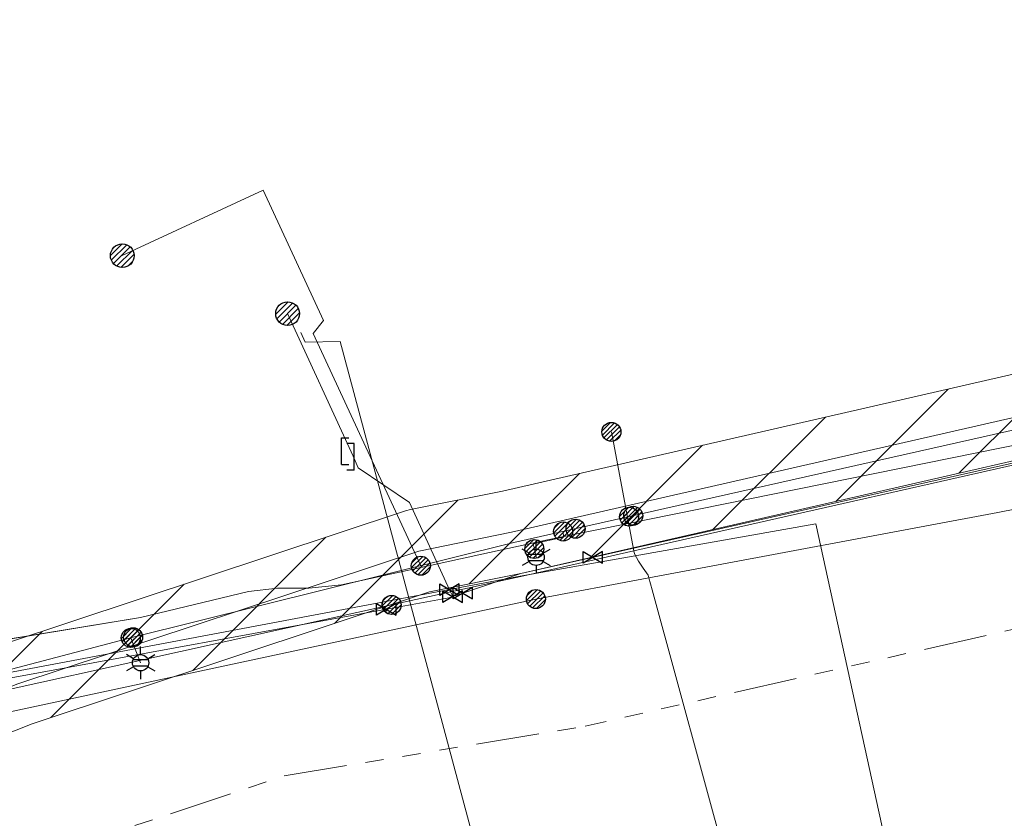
# Model space of a CAD drawing. Header units: metres. Extents: x 197355 to 199157, y 355772 to 356286.
# Tile 81 of 256: x 197815 to 197862, y 355855 to 355893. Entities that reach past the tile are written whole.
import ezdxf
from ezdxf.enums import TextEntityAlignment as Align
from ezdxf.lldxf.tags import DXFTag

# ---------------------------------------------------------------- set-up
doc = ezdxf.new("R2010")
doc.units = ezdxf.units.M
doc.linetypes.add('RI-GWA', pattern=[18.45, 6, -1.8, 1.75, -1.8, 1.75, -1.8, 1.75, -1.8])
for name, color, linetype, lineweight in [('B-WE-KL-BRANDSTOF_ENEXISNETBEHEERB.V.-G', 40, 'KL-BRANDSTOF-N', 18), ('B-WE-KL-BRANDSTOF_ENEXISNETBEHEERB.V.-V', 40, 'Continuous', 18), ('B-WE-KL-DATA_ENEXISNETBEHEERB.V.-G', 90, 'KL-DATA-N', 18), ('B-WE-KL-DATA_HULPSTUK_KPNB.V.-S', 90, 'Continuous', 25), ('B-WE-KL-DATA_KABELBUNDEL_KPNB.V.-G', 90, 'Continuous', 18), ('B-WE-KL-DATA_KABELBUNDEL_ZIGGOB.V.-G', 94, 'Continuous', 18), ('B-WE-KL-DATA_ZIGGOB.V.-G', 94, 'KL-DATA-N', 18), ('B-WE-KL-ET_LS_ENEXISNETBEHEERB.V.-G', 190, 'KL-LS-N', 18), ('B-WE-KL-ET_LS_HULPSTUK_ENEXISNETBEHEERB.V.-S', 190, 'Continuous', 25), ('B-WE-KL-ET_LS_KABELBUNDEL_ENEXISNETBEHEERB.V.-G', 190, 'KL-BUNDEL-N', 18), ('B-WE-KL-ET_MS_10 kV_ENEXISNETBEHEERB.V.-G', 130, 'KL-MS-N', 18), ('B-WE-KL-ET_MS_ENEXISNETBEHEERB.V.-G', 130, 'KL-MS-N', 18), ('B-WE-KL-GAS_HULPSTUK_ENEXISNETBEHEERB.V.-S', 30, 'Continuous', 25), ('B-WE-KL-GAS_LD_ENEXISNETBEHEERB.V.-G', 50, 'KL-GAS-LD-N', 18), ('B-WE-KL-GAS_LD_HOOFDLEIDING_30 MBAR_PE_160_ENEXISNETBEHEERB.V.-G', 50, 'KL-GAS-LD-N', 18), ('B-WE-KL-GAS_LD_HOOFDLEIDING_30 MBAR_PE_ENEXISNETBEHEERB.V.-G', 50, 'KL-GAS-LD-N', 18), ('B-WE-KL-GAS_LD_HOOFDLEIDING_30 MBAR_PVC_160_ENEXISNETBEHEERB.V.-G', 50, 'KL-GAS-LD-N', 18), ('B-WE-KL-WATER_TRANSPORTLEIDING_NVWATERLEIDINGMAATSCHAPPIJLIMBURG-G', 170, 'KL-WATER-TR-N', 18), ('B-WE-RI-GWA_GEMEENTEROERMOND-G', 30, 'RI-GWA', 18)]:
    doc.layers.add(name, color=color, linetype=linetype, lineweight=lineweight)
doc.styles.add('NLCS-ISO', font='NLCS-ISO.ttf')
doc.styles.get("Standard").update_dxf_attribs({"font": 'isocp.shx'})
tags = doc.linetypes.add('KL-BRANDSTOF-N', pattern='A,4,-0.5,[105,NLCS.SHX,S=0.5,R=0,X=0.75,Y=0],-2,4,-1,["B",Standard,S=1,R=0,X=-0.15,Y=-0.5],-1.5', length=13).pattern_tags.tags
tags[18] = DXFTag(74, 10)
doc.linetypes.add('KL-BUNDEL-N', pattern='A,28,-5,[103,NLCS.SHX,S=1.25,R=0,X=0,Y=0],-5,[103,NLCS.SHX,S=1.25,R=0,X=0,Y=0],-5,[103,NLCS.SHX,S=1.25,R=0,X=0,Y=0],-5,[103,NLCS.SHX,S=1.25,R=0,X=0,Y=0],-5', length=53)
tags = doc.linetypes.add('KL-DATA-N', pattern='A,4,-1,[101,NLCS.SHX,S=0.5,R=0,X=0,Y=0],-1,4,-1,["D",Standard,S=1,R=0,X=-0.25,Y=-0.5],-1.5', length=12.5).pattern_tags.tags
tags[18] = DXFTag(74, 10)
tags = doc.linetypes.add('KL-GAS-LD-N', pattern='A,4,-1,[69,NLCS.SHX,S=0.5,R=0,X=0,Y=0],-1,4,-1,["L",Standard,S=1,R=0,X=0.25,Y=-0.5],-2', length=13).pattern_tags.tags
tags[18] = DXFTag(74, 10)
tags = doc.linetypes.add('KL-LS-N', pattern='A,4,-1,[103,NLCS.SHX,S=0.75,R=0,X=0,Y=0],-1,4,-1,["L",Standard,S=1,R=0,X=0,Y=-0.5],-2', length=13).pattern_tags.tags
tags[18] = DXFTag(74, 10)
tags = doc.linetypes.add('KL-MS-N', pattern='A,4,-1,[103,NLCS.SHX,S=0.75,R=0,X=0,Y=0],-1,4,-1,["M",Standard,S=1,R=0,X=0,Y=-0.5],-2', length=13).pattern_tags.tags
tags[18] = DXFTag(74, 10)
doc.linetypes.add('KL-WATER-TR-N', pattern='A,7,-0.5,[168,NLCS.SHX,S=0.75,R=0,X=0.75,Y=0],-2,[168,NLCS.SHX,S=0.75,R=0,X=0.75,Y=0],-2', length=11.5)

# ---------------------------------------------------------------- blocks, each defined once
blk = doc.blocks.new('SKL-ET_HULP_MOF-SO')
h = blk.add_hatch()
h.set_pattern_fill('ANSI31', color=256, scale=6, style=0)
h.set_pattern_definition([(45, (-2.25, -126.982), (-0.53033, 0.53033), [])])
edge = h.paths.add_edge_path()
edge.add_arc((0, 0), 2.25, 0, 360)
at = {"linetype": 'Continuous'}
blk.add_circle((0, 0), 2.25, dxfattribs=at)
blk = doc.blocks.new('SKL-WTB_HULP_AFSLUITER-SO')
for p, q in [((2.3, 1.37), (-2.3, -1.37)), ((-2.3, 1.37), (2.3, -1.37)), ((2.3, -1.37), (2.3, 1.37))]:
    blk.add_line(p, q)
at = {"ltscale": 0.1}
blk.add_line((-2.3, -1.37), (-2.3, 1.37), dxfattribs=at)
blk = doc.blocks.new('SKL-WTB_HULP_AANSLUITPUNT-SO')
h = blk.add_hatch()
h.set_pattern_fill('ANSI31', color=256, scale=3, style=0)
h.set_pattern_definition([(45, (-1.125, -63.491), (-0.265165, 0.265165), [])])
edge = h.paths.add_edge_path()
edge.add_arc((0, 0), 1.125, 0, 360)
at = {"linetype": 'Continuous'}
blk.add_circle((0, 0), 1.125, dxfattribs=at)
blk = doc.blocks.new('SKL-WTB_HULP_VERLOOPSTUK-SO')
for p, q in [((-0.539, -0.383), (-0.539, 0.867)), ((-0.539, 0.867), (-0.193, 0.867)), ((0.048, 0.598), (-0.298, 0.598)), ((0.048, -0.652), (0.048, 0.598)), ((-0.539, -0.383), (-0.193, -0.383)), ((0.048, -0.652), (-0.298, -0.652))]:
    blk.add_line(p, q)
blk = doc.blocks.new('SKL-ET_HULP_AANSLUITPUNT-SO')
h = blk.add_hatch()
h.set_pattern_fill('ANSI31', color=256, scale=30, style=0)
h.set_pattern_definition([(45, (-11.25, -634.91), (-2.65165, 2.65165), [])])
edge = h.paths.add_edge_path()
edge.add_arc((0, 0), 11.25, 0, 360)
at = {"linetype": 'Continuous'}
blk.add_circle((0, 0), 11.25, dxfattribs=at)
blk = doc.blocks.new('B-SIE-WEG_LICHTMAST-SO')
at = {"ltscale": 0.1}
for p, q in [((0, 0.386), (0, 0.772)), ((-0.334, 0.193), (-0.668, 0.386)), ((0.334, 0.193), (0.668, 0.386)), ((-0.334, -0.193), (-0.668, -0.386)), ((0, -0.386), (0, -0.772)), ((0.334, -0.193), (0.668, -0.386))]:
    blk.add_line(p, q, dxfattribs=at)
at = {"flags": 128}
for points in [[(-0.354, 0.152), (0.354, 0.152)], [(-0.354, -0.152), (0.354, -0.152)]]:
    blk.add_lwpolyline(points, dxfattribs=at)
at = {"ltscale": 0.1}
blk.add_circle((0, 0), 0.386, dxfattribs=at)
at = {"style": 'NLCS-ISO'}
blk.add_attdef('TYPE', text='', height=0.549, dxfattribs=at).set_placement((0, 0.772), align=Align.BOTTOM_CENTER)

msp = doc.modelspace()

# ---------------------------------------------------------------- hatches: boundary and pattern name
at = {"layer": 'B-WE-KL-BRANDSTOF_ENEXISNETBEHEERB.V.-V'}
h = msp.add_hatch(dxfattribs=at)
h.set_pattern_fill('ANSI31', color=256, style=0)
h.paths.add_polyline_path([(197775.845, 355845.209), (197776.094, 355845.256), (197776.334, 355845.334), (197776.563, 355845.442), (197776.742, 355845.554), (197777.327, 355845.963), (197777.524, 355846.12), (197777.701, 355846.303), (197777.852, 355846.504), (197777.984, 355846.737), (197779.817, 355850.558), (197807.723, 355856.693), (197808.029, 355856.787), (197815.711, 355859.828), (197834.521, 355866.063), (197838.845, 355866.936), (197868.362, 355873.687), (197879.161, 355876.375), (197879.403, 355876.452), (197879.632, 355876.558), (197879.845, 355876.692), (197880.042, 355876.853), (197880.215, 355877.037), (197880.365, 355877.241), (197880.486, 355877.461), (197880.58, 355877.696), (197880.643, 355877.942), (197880.674, 355878.193), (197880.674, 355878.446), (197880.641, 355878.697), (197880.578, 355878.94), (197880.484, 355879.175), (197880.361, 355879.397), (197880.211, 355879.601), (197880.037, 355879.783), (197879.84, 355879.944), (197879.627, 355880.077), (197879.397, 355880.182), (197879.156, 355880.258), (197878.906, 355880.303), (197878.654, 355880.316), (197878.401, 355880.297), (197878.195, 355880.257), (197867.451, 355877.582), (197837.976, 355870.841), (197833.61, 355869.959), (197833.377, 355869.898), (197814.399, 355863.608), (197806.707, 355860.565), (197778.006, 355854.255), (197777.763, 355854.186), (197777.53, 355854.085), (197777.312, 355853.957), (197777.113, 355853.803), (197776.934, 355853.624), (197776.779, 355853.423), (197776.632, 355853.167), (197774.605, 355848.94), (197774.252, 355848.674), (197774.076, 355848.493), (197773.925, 355848.292), (197773.799, 355848.071), (197773.703, 355847.838), (197773.637, 355847.594), (197773.602, 355847.344), (197773.599, 355847.091), (197773.628, 355846.838), (197773.688, 355846.594), (197773.779, 355846.357), (197773.899, 355846.136), (197774.046, 355845.929), (197774.218, 355845.743), (197774.411, 355845.582), (197774.625, 355845.445), (197774.852, 355845.337), (197775.093, 355845.258), (197775.341, 355845.21), (197775.594, 355845.193)])

# ---------------------------------------------------------------- linework, layer by layer
at = {"layer": 'B-WE-KL-BRANDSTOF_ENEXISNETBEHEERB.V.-G', "linetype": 'ByBlock', "ltscale": 0.5, "flags": 128}
for points in [[(197867.451, 355877.582), (197837.976, 355870.841), (197833.61, 355869.959), (197833.377, 355869.898), (197814.399, 355863.608), (197806.707, 355860.565), (197778.006, 355854.255)], [(197779.817, 355850.558), (197807.723, 355856.693), (197808.029, 355856.787), (197815.711, 355859.828), (197834.521, 355866.063), (197838.845, 355866.936), (197868.362, 355873.687)]]:
    msp.add_lwpolyline(points, dxfattribs=at)
at = {"layer": 'B-WE-KL-DATA_ENEXISNETBEHEERB.V.-G', "ltscale": 0.5, "flags": 128}
msp.add_lwpolyline([(197840.103, 355868.528), (197830.352, 355866.407)], dxfattribs=at)
at = {"layer": 'B-WE-KL-DATA_KABELBUNDEL_KPNB.V.-G', "ltscale": 0.5, "flags": 128}
for points in [[(197832.725, 355865.448), (197839.272, 355866.894), (197844.189, 355868.006), (197866.814, 355873.121), (197867.727, 355873.338), (197872.766, 355874.538), (197881.933, 355876.373)], [(197849.009, 355851.671), (197849.009, 355851.671), (197848.607, 355853.169), (197845.063, 355866.162), (197844.91, 355866.732), (197844.874, 355866.865), (197844.633, 355867.182), (197844.413, 355867.514), (197844.216, 355867.86), (197844.189, 355868.006), (197843.128, 355873.639)], [(197839.553, 355865.727), (197844.91, 355866.732), (197861.432, 355869.83), (197865.537, 355870.628)], [(197845.063, 355866.162), (197848.607, 355853.169)], [(197839.553, 355865.727), (197794.242, 355856.011)], [(197792.81, 355856.719), (197802.729, 355858.823), (197832.726, 355865.448)]]:
    msp.add_lwpolyline(points, dxfattribs=at)
at = {"layer": 'B-WE-KL-DATA_KABELBUNDEL_ZIGGOB.V.-G', "ltscale": 0.5, "flags": 128}
msp.add_lwpolyline([(197764.824, 355873.478), (197776.239, 355862.618), (197786.383, 355856.793), (197802.238, 355859.918), (197838.812, 355866.814), (197852.812, 355869.289), (197856.501, 355852.422), (197854.88, 355852.022)], dxfattribs=at)
at = {"layer": 'B-WE-KL-DATA_ZIGGOB.V.-G', "ltscale": 0.5, "flags": 128}
msp.add_lwpolyline([(197854.88, 355852.022), (197856.501, 355852.422), (197852.812, 355869.289), (197838.812, 355866.814), (197802.238, 355859.918), (197786.383, 355856.793), (197776.239, 355862.618), (197763.254, 355874.969), (197757.529, 355884.885), (197756.402, 355885.624), (197755.099, 355885.765), (197753.529, 355885.677), (197742.579, 355879.627), (197726.795, 355911.343), (197714.121, 355939.022), (197699.469, 355969.231), (197694.651, 355979.889), (197693.211, 355984.1), (197693.571, 355987.298), (197688.257, 355996.147), (197682.232, 356006.959), (197670.702, 356026.915), (197667.195, 356032.979), (197658.142, 356032.818), (197642.849, 356051.033), (197644.155, 356053.309), (197644.155, 356056.598), (197642.268, 356059.054), (197637.928, 356061.171)], dxfattribs=at)
at = {"layer": 'B-WE-KL-ET_LS_ENEXISNETBEHEERB.V.-G', "ltscale": 0.5, "flags": 128}
for points in [[(197834.107, 355867.304), (197829.006, 355878.304), (197829.495, 355878.914), (197826.637, 355885.075), (197819.972, 355881.981)], [(197820.484, 355863.918), (197838.509, 355868.398), (197862.489, 355873.793), (197862.974, 355874.051), (197863.123, 355874.58), (197863.216, 355874.861), (197863.449, 355875.044), (197863.561, 355875.069), (197865.144, 355875.532)], [(197840.845, 355868.924), (197840.857, 355868.661), (197839.426, 355868.348), (197839.482, 355868.095)], [(197839.482, 355868.095), (197839.567, 355867.704)], [(197810.75, 355861.373), (197820.484, 355863.918)], [(197820.376, 355863.89), (197820.84, 355862.71)]]:
    msp.add_lwpolyline(points, dxfattribs=at)
at = {"layer": 'B-WE-KL-ET_LS_KABELBUNDEL_ENEXISNETBEHEERB.V.-G', "ltscale": 0.5, "flags": 128}
for points in [[(197820.484, 355863.918), (197838.509, 355868.398), (197862.489, 355873.793), (197862.974, 355874.051), (197863.123, 355874.58), (197863.216, 355874.861), (197863.449, 355875.044), (197863.561, 355875.069), (197865.144, 355875.532)], [(197810.75, 355861.373), (197820.484, 355863.918)]]:
    msp.add_lwpolyline(points, dxfattribs=at)
at = {"layer": 'B-WE-KL-ET_MS_10 kV_ENEXISNETBEHEERB.V.-G', "ltscale": 0.5, "flags": 128}
for points in [[(197877.777, 355971.963), (197877.211, 355972.004), (197876.482, 355972.044), (197875.25, 355971.635), (197874.948, 355971.478), (197874.68, 355971.311), (197874.279, 355970.678), (197874.59, 355968.278), (197875.891, 355960.832), (197877.546, 355951.73), (197880.02, 355939.435), (197880.952, 355933.442), (197881.244, 355928.312), (197883.621, 355913.662), (197884.669, 355907.809), (197885.612, 355901.966), (197887.692, 355889.193), (197888.949, 355881.811), (197888.948, 355879.911), (197889.026, 355877.622), (197888.926, 355877.309), (197888.717, 355877.252), (197881.602, 355876.289), (197881.078, 355876.15), (197876.894, 355875.257), (197862.771, 355873.115), (197840.103, 355868.528), (197830.352, 355866.407), (197828.8, 355866.246), (197827.326, 355866.242), (197825.942, 355866.078), (197820.829, 355864.859), (197814.234, 355863.771), (197807.295, 355862.277), (197804.976, 355861.793), (197785.344, 355857.936), (197784.382, 355857.723), (197783.681, 355857.36), (197781.51, 355855.874), (197781.134, 355855.726), (197780.689, 355855.948), (197780.339, 355856.341), (197764.58, 355875.493), (197763.574, 355876.954), (197762.911, 355877.647), (197738.429, 355929.385), (197736.85, 355932.738)], [(197877.777, 355971.963), (197877.211, 355972.004), (197876.482, 355972.044), (197875.25, 355971.635), (197874.948, 355971.478), (197874.68, 355971.311), (197874.279, 355970.678), (197874.59, 355968.278), (197875.891, 355960.832), (197877.546, 355951.73), (197880.02, 355939.435), (197880.952, 355933.442), (197881.244, 355928.312), (197883.621, 355913.662), (197884.669, 355907.809), (197885.612, 355901.966), (197887.692, 355889.193), (197888.949, 355881.811), (197888.948, 355879.911), (197889.026, 355877.622), (197888.926, 355877.309), (197888.717, 355877.252), (197881.602, 355876.289), (197881.078, 355876.15), (197876.894, 355875.257), (197862.771, 355873.115), (197840.103, 355868.528), (197830.352, 355866.407), (197828.8, 355866.246), (197827.326, 355866.242), (197825.942, 355866.078), (197820.829, 355864.859), (197814.234, 355863.771), (197807.295, 355862.277), (197804.976, 355861.793), (197785.344, 355857.936), (197784.382, 355857.723), (197783.681, 355857.36), (197781.51, 355855.874), (197781.134, 355855.726), (197780.689, 355855.948), (197780.339, 355856.341), (197764.58, 355875.493), (197763.574, 355876.954), (197762.911, 355877.647), (197738.429, 355929.385), (197736.85, 355932.738)], [(197877.777, 355971.963), (197877.211, 355972.004), (197876.482, 355972.044), (197875.25, 355971.635), (197874.948, 355971.478), (197874.68, 355971.311), (197874.279, 355970.678), (197874.59, 355968.278), (197875.891, 355960.832), (197877.546, 355951.73), (197880.02, 355939.435), (197880.952, 355933.442), (197881.244, 355928.312), (197883.621, 355913.662), (197884.669, 355907.809), (197885.612, 355901.966), (197887.692, 355889.193), (197888.949, 355881.811), (197888.948, 355879.911), (197889.026, 355877.622), (197888.926, 355877.309), (197888.717, 355877.252), (197881.602, 355876.289), (197881.078, 355876.15), (197876.894, 355875.257), (197862.771, 355873.115), (197840.103, 355868.528), (197830.352, 355866.407), (197828.8, 355866.246), (197827.326, 355866.242), (197825.942, 355866.078), (197820.829, 355864.859), (197814.234, 355863.771), (197807.295, 355862.277), (197804.976, 355861.793), (197785.344, 355857.936), (197784.382, 355857.723), (197783.681, 355857.36), (197781.51, 355855.874), (197781.134, 355855.726), (197780.689, 355855.948), (197780.339, 355856.341), (197764.58, 355875.493), (197763.574, 355876.954), (197762.911, 355877.647), (197738.429, 355929.385), (197736.85, 355932.738)], [(197735.904, 355934.746), (197738.429, 355929.385), (197762.911, 355877.647), (197763.574, 355876.954), (197764.58, 355875.493), (197780.339, 355856.341), (197780.689, 355855.948), (197781.134, 355855.726), (197781.51, 355855.874), (197783.681, 355857.36), (197784.382, 355857.723), (197785.344, 355857.936), (197804.976, 355861.793), (197807.295, 355862.277), (197814.234, 355863.771), (197820.829, 355864.859), (197825.942, 355866.078), (197827.326, 355866.242), (197828.8, 355866.246), (197830.352, 355866.407), (197840.103, 355868.528), (197862.771, 355873.115), (197876.894, 355875.257), (197881.078, 355876.15), (197881.602, 355876.289), (197888.717, 355877.252), (197888.926, 355877.309), (197889.167, 355877.046), (197889.772, 355875.792)], [(197735.904, 355934.746), (197738.429, 355929.385), (197762.911, 355877.647), (197763.574, 355876.954), (197764.58, 355875.493), (197780.339, 355856.341), (197780.689, 355855.948), (197781.134, 355855.726), (197781.51, 355855.874), (197783.681, 355857.36), (197784.382, 355857.723), (197785.344, 355857.936), (197804.976, 355861.793), (197807.295, 355862.277), (197814.234, 355863.771), (197820.829, 355864.859), (197825.942, 355866.078), (197827.326, 355866.242), (197828.8, 355866.246), (197830.352, 355866.407), (197840.103, 355868.528), (197862.771, 355873.115), (197876.894, 355875.257), (197881.078, 355876.15), (197881.602, 355876.289), (197888.717, 355877.252), (197888.926, 355877.309), (197889.167, 355877.046), (197889.772, 355875.792)], [(197735.904, 355934.746), (197738.429, 355929.385), (197762.911, 355877.647), (197763.574, 355876.954), (197764.58, 355875.493), (197780.339, 355856.341), (197780.689, 355855.948), (197781.134, 355855.726), (197781.51, 355855.874), (197783.681, 355857.36), (197784.382, 355857.723), (197785.344, 355857.936), (197804.976, 355861.793), (197807.295, 355862.277), (197814.234, 355863.771), (197820.829, 355864.859), (197825.942, 355866.078), (197827.326, 355866.242), (197828.8, 355866.246), (197830.352, 355866.407), (197840.103, 355868.528), (197862.771, 355873.115), (197876.894, 355875.257), (197881.078, 355876.15), (197881.602, 355876.289), (197888.717, 355877.252), (197888.926, 355877.309), (197889.167, 355877.046), (197889.772, 355875.792)]]:
    msp.add_lwpolyline(points, dxfattribs=at)
at = {"layer": 'B-WE-KL-ET_MS_ENEXISNETBEHEERB.V.-G', "ltscale": 0.5, "flags": 128}
for points in [[(197881.078, 355876.15), (197876.894, 355875.257), (197862.771, 355873.115), (197840.103, 355868.528)], [(197840.103, 355868.528), (197830.352, 355866.407)], [(197830.352, 355866.407), (197828.8, 355866.246), (197827.326, 355866.242), (197825.942, 355866.078), (197820.829, 355864.859), (197814.663, 355863.842)]]:
    msp.add_lwpolyline(points, dxfattribs=at)
at = {"layer": 'B-WE-KL-GAS_LD_ENEXISNETBEHEERB.V.-G', "ltscale": 0.5, "flags": 128}
for points in [[(197830.896, 355872.484), (197827.799, 355879.236)], [(197878.678, 355878.316), (197867.916, 355875.637), (197838.399, 355868.886), (197834.006, 355867.999), (197815.028, 355861.709), (197807.293, 355858.646), (197778.435, 355852.302), (197776.181, 355847.602), (197775.596, 355847.193)]]:
    msp.add_lwpolyline(points, dxfattribs=at)
at = {"layer": 'B-WE-KL-GAS_LD_HOOFDLEIDING_30 MBAR_PE_160_ENEXISNETBEHEERB.V.-G', "ltscale": 0.5, "flags": 128}
msp.add_lwpolyline([(197836.092, 355866.005), (197835.434, 355865.783), (197832.474, 355865.243)], dxfattribs=at)
at = {"layer": 'B-WE-KL-GAS_LD_HOOFDLEIDING_30 MBAR_PE_ENEXISNETBEHEERB.V.-G', "ltscale": 0.5, "flags": 128}
for points in [[(197835.466, 355866.17), (197833.568, 355870.296), (197831.146, 355871.939), (197830.896, 355872.484)], [(197835.616, 355865.844), (197835.466, 355866.17)]]:
    msp.add_lwpolyline(points, dxfattribs=at)
at = {"layer": 'B-WE-KL-GAS_LD_HOOFDLEIDING_30 MBAR_PVC_160_ENEXISNETBEHEERB.V.-G', "ltscale": 0.5, "flags": 128}
for points in [[(197832.474, 355865.243), (197814.877, 355862.034), (197810.955, 355861.487), (197786.352, 355856.843), (197774.331, 355854.579), (197772.958, 355854.314), (197772.81, 355854.299), (197772.662, 355854.308), (197772.517, 355854.341), (197772.38, 355854.398), (197772.254, 355854.476), (197772.143, 355854.574), (197772.049, 355854.689), (197771.976, 355854.818), (197768.164, 355863.018), (197767.312, 355864.828), (197762.632, 355874.648), (197753.865, 355893.007), (197753.447, 355893.915), (197753.056, 355894.835), (197749.786, 355902.845), (197749.599, 355903.234), (197749.498, 355903.425), (197749.403, 355903.618), (197731.978, 355940.982), (197731.129, 355942.793), (197727.761, 355949.946), (197727.661, 355950.113), (197727.53, 355950.257), (197727.373, 355950.372), (197727.197, 355950.454), (197727.008, 355950.499), (197726.813, 355950.506), (197726.621, 355950.475), (197726.439, 355950.406), (197726.089, 355950.232)], [(197881.627, 355879.576), (197869.702, 355876.653), (197867.016, 355876.051), (197864.296, 355872.647), (197838.837, 355866.934), (197836.092, 355866.005)]]:
    msp.add_lwpolyline(points, dxfattribs=at)
at = {"layer": 'B-WE-KL-WATER_TRANSPORTLEIDING_NVWATERLEIDINGMAATSCHAPPIJLIMBURG-G', "ltscale": 0.5, "flags": 128}
msp.add_lwpolyline([(197838.234, 355848.271), (197838.221, 355848.319), (197837.975, 355849.237), (197830.29, 355877.92), (197828.636, 355877.893), (197828.427, 355878.347)], dxfattribs=at)
at = {"layer": 'B-WE-RI-GWA_GEMEENTEROERMOND-G', "ltscale": 0.5, "flags": 128}
for points in [[(197887.872, 355870.111), (197841.895, 355859.71)], [(197827.634, 355857.352), (197841.895, 355859.71)], [(197787.239, 355843.92), (197827.634, 355857.352)]]:
    msp.add_lwpolyline(points, dxfattribs=at)

# ---------------------------------------------------------------- block references
at = {"layer": 'B-WE-KL-DATA_HULPSTUK_KPNB.V.-S', "xscale": 0.2, "yscale": 0.2, "zscale": 0.2}
for p in [(197843.128, 355873.639), (197839.553, 355865.727), (197839.553, 355865.727), (197832.725, 355865.448), (197832.726, 355865.448)]:
    msp.add_blockref('SKL-ET_HULP_MOF-SO', p, dxfattribs=at)
at = {"layer": 'B-WE-KL-ET_LS_HULPSTUK_ENEXISNETBEHEERB.V.-S'}
for name, p, xscale, yscale, zscale in [('SKL-ET_HULP_AANSLUITPUNT-SO', (197819.972, 355881.981), 0.05, 0.05, 0.05), ('SKL-ET_HULP_MOF-SO', (197843.968, 355869.626), 0.2, 0.2, 0.2), ('SKL-ET_HULP_MOF-SO', (197844.161, 355869.669), 0.2, 0.2, 0.2), ('SKL-ET_HULP_MOF-SO', (197840.845, 355868.924), 0.2, 0.2, 0.2), ('SKL-ET_HULP_MOF-SO', (197841.431, 355869.056), 0.2, 0.2, 0.2), ('SKL-ET_HULP_MOF-SO', (197839.482, 355868.095), 0.2, 0.2, 0.2), ('SKL-ET_HULP_MOF-SO', (197834.107, 355867.304), 0.2, 0.2, 0.2), ('SKL-ET_HULP_MOF-SO', (197820.376, 355863.89), 0.2, 0.2, 0.2), ('SKL-ET_HULP_MOF-SO', (197820.484, 355863.918), 0.2, 0.2, 0.2)]:
    msp.add_blockref(name, p, dxfattribs=dict(at, xscale=xscale, yscale=yscale, zscale=zscale))
for p in [(197839.567, 355867.704), (197820.84, 355862.71)]:
    msp.add_blockref('B-SIE-WEG_LICHTMAST-SO', p, dxfattribs=at)
at = {"layer": 'B-WE-KL-GAS_HULPSTUK_ENEXISNETBEHEERB.V.-S'}
for name, p, xscale, yscale, zscale in [('SKL-WTB_HULP_AANSLUITPUNT-SO', (197827.799, 355879.236), 0.5, 0.5, 0.5), ('SKL-WTB_HULP_AFSLUITER-SO', (197842.252, 355867.7), 0.2, 0.2, 0.2), ('SKL-WTB_HULP_AFSLUITER-SO', (197835.466, 355866.17), 0.2, 0.2, 0.2), ('SKL-WTB_HULP_AFSLUITER-SO', (197835.616, 355865.844), 0.2, 0.2, 0.2), ('SKL-WTB_HULP_AFSLUITER-SO', (197836.092, 355866.005), 0.2, 0.2, 0.2), ('SKL-WTB_HULP_AFSLUITER-SO', (197832.474, 355865.243), 0.2, 0.2, 0.2)]:
    msp.add_blockref(name, p, dxfattribs=dict(at, xscale=xscale, yscale=yscale, zscale=zscale))
msp.add_blockref('SKL-WTB_HULP_VERLOOPSTUK-SO', (197830.896, 355872.484), dxfattribs=at)

doc.saveas('drawing.dxf')
